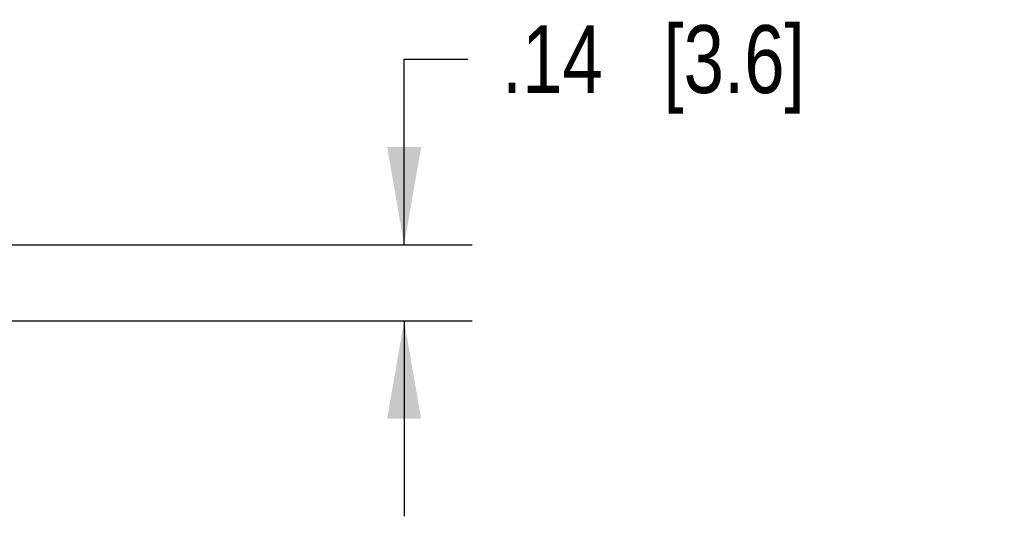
# Model space of a CAD drawing. Header units: inches. Extents: x 0 to 22, y 0 to 17.
# Tile 30 of 32: x 15.9 to 17.7, y 14.2 to 15.1. Entities that reach past the tile are written whole.
import ezdxf

# ---------------------------------------------------------------- set-up
doc = ezdxf.new("R2010")
doc.units = ezdxf.units.IN
doc.header["$LTSCALE"] = 1.21
doc.header["$MEASUREMENT"] = 0
doc.layers.get('0').update_dxf_attribs({"linetype": 'CONTINUOUS'})
doc.layers.add('DIMENSIONS', color=7, linetype='CONTINUOUS')
doc.styles.get("Standard").update_dxf_attribs({"font": 'txt', "width": 0.8})
doc.dimstyles.new('DIMSTYLE_1', dxfattribs={"dimtxt": 0.125, "dimasz": 0.18, "dimexe": 0.125, "dimexo": 0.0625, "dimgap": 0.0625, "dimtad": 0, "dimtih": 1, "dimtoh": 1, "dimzin": 4, "dimdsep": 46, "dimtxsty": 'STANDARD', "dimblk": '_FILLED', "dimblk1": '_FILLED', "dimblk2": '_FILLED', "dimcen": 0.09, "dimadec": 0, "dimazin": 0, "dimtp": 0.001, "dimtm": 0.001, "dimtfac": 1, "dimtofl": 0, "dimtmove": 0, "dimatfit": 3, "dimldrblk": '_FILLED', "dimfxl": 1, "dimtolj": 1, "dimtzin": 4, "dimarcsym": 0})

# ---------------------------------------------------------------- blocks, each defined once
blk = doc.blocks.new('_FILLED')
at = {"color": 0, "linetype": 'ByBlock'}
blk.add_solid([(0, 0), (-1, 0.17361), (-1, -0.17361)], dxfattribs=at)
blk = doc.blocks.new('*D13')
at = {"layer": 'DIMENSIONS', "color": 2, "linetype": 'Continuous'}
for p, q in [((16.638, 14.6845), (16.638, 15.0264)), ((16.638, 15.0264), (16.7555, 15.0264)), ((15.6065, 14.6845), (16.763, 14.6845)), ((15.8002, 14.5445), (16.763, 14.5445)), ((16.638, 14.5445), (16.638, 14.1845))]:
    blk.add_line(p, q, dxfattribs=at)
at = {"layer": 'DIMENSIONS', "color": 2, "linetype": 'Continuous', "xscale": 0.18, "yscale": 0.18, "zscale": 0.18}
for p, rotation in [((16.638, 14.6845), 270), ((16.638, 14.5445), 90)]:
    blk.add_blockref('_FILLED', p, dxfattribs=dict(at, rotation=rotation))
at = {"layer": 'DIMENSIONS', "color": 2, "linetype": 'Continuous', "insert": (16.818, 15.0889), "char_height": 0.125, "width": 0.925, "attachment_point": 1, "line_spacing_factor": 0.9}
blk.add_mtext('.14{\\Ftxt.shx;\\W1.000000;\\H0.125000; }[3.6]', dxfattribs=at)

msp = doc.modelspace()

# ---------------------------------------------------------------- dimensions: what is measured, and where the dimension line sits
at = {"layer": 'DIMENSIONS', "color": 2, "linetype": 'Continuous'}
dim = msp.add_linear_dim(base=(16.638, 14.5445), p1=(15.544, 14.6845), p2=(15.7377, 14.5445), angle=270, dimstyle='DIMSTYLE_1', dxfattribs=at)
dim.commit()
dim.dimension.update_dxf_attribs({"geometry": '*D13', "text_midpoint": (17.2805, 15.0264), "dimtype": 160})

doc.saveas('drawing.dxf')
